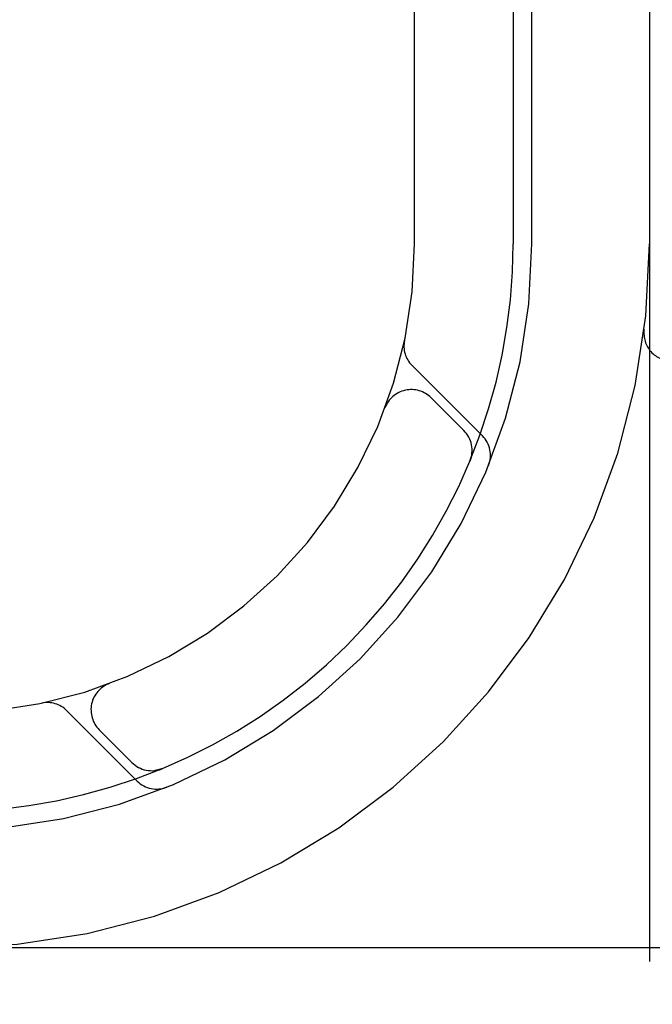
# Model space of a CAD drawing. Header units: inches. Extents: x 0 to 243, y 0 to 157.
# Tile 22 of 115: x 116.756 to 117.093, y 57.505 to 58.029. Entities that reach past the tile are written whole.
import ezdxf

# ---------------------------------------------------------------- set-up
doc = ezdxf.new("R2010")
doc.units = ezdxf.units.IN
doc.header["$LTSCALE"] = 13.3571428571
doc.header["$MEASUREMENT"] = 0
doc.linetypes.add('HIDDEN', pattern=[0.2, 0.1, -0.1])
doc.layers.add('DEFAULT_2', color=8, linetype='HIDDEN')

msp = doc.modelspace()

# ---------------------------------------------------------------- linework, layer by layer
at = {"layer": 'DEFAULT_2', "color": 8, "linetype": 'HIDDEN'}
for p, q in [((117.0916157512, 61.53484990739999), (117.0916157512, 56.53484990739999)), ((116.9666157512, 57.90984990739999), (116.9666157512, 60.15984990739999)), ((117.0291157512, 57.90984990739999), (117.0291157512, 58.5198499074)), ((117.0191157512, 58.05404863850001), (117.0191157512, 57.90984990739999)), ((117.0888228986, 57.8641679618), (117.0888198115, 57.8641428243)), ((117.0027865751, 57.8075268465), (116.9651921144, 57.8451213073)), ((116.9928288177, 57.8104135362), (116.9754813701, 57.8277609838)), ((116.9508223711, 57.8224012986), (116.9509670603, 57.8227736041)), ((116.95105379, 57.8230167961), (116.950950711, 57.8227369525)), ((116.9961640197, 57.7942731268), (116.9967285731, 57.7956433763)), ((116.8037216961, 57.6755122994), (116.803432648, 57.6754059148)), ((116.8036905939, 57.67549800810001), (116.8040643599, 57.6756432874)), ((116.7813443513, 57.6612735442), (116.818938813, 57.6236790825)), ((116.7987046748, 57.65098428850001), (116.8160521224, 57.6336368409)), ((116.8308454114, 57.6297465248), (116.8321897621, 57.6303004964)), ((116.8321827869, 57.63029773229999), (116.8321321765, 57.6302777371)), ((116.8321918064, 57.63030132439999), (116.8321951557, 57.630302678)), ((117.4641157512, 57.53484990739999), (114.969133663, 57.53484990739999))]:
    msp.add_line(p, q, dxfattribs=at)
for points in [[(116.9961980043, 57.794359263), (116.9961720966, 57.7942933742), (116.9961680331, 57.7942831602)], [(116.9971183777, 57.798045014), (116.9971034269, 57.7979229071), (116.9970529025, 57.7975595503), (116.9969947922, 57.797204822), (116.9969298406, 57.7968597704), (116.9968588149, 57.7965251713), (116.9967825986, 57.7962020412), (116.9967020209, 57.7958909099), (116.9966183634, 57.7955937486), (116.996532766, 57.7953115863), (116.9964470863, 57.7950474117), (116.9963600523, 57.7947947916), (116.9962830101, 57.794582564), (116.9962311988, 57.794445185), (116.9961980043, 57.794359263)], [(116.8321321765, 57.6302777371), (116.832026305, 57.6302366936), (116.8318753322, 57.6301797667), (116.8316891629, 57.63011210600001), (116.8314999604, 57.63004617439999), (116.8312998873, 57.62997951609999), (116.83109169, 57.6299134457), (116.8308758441, 57.6298484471), (116.8306534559, 57.6297851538), (116.830425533, 57.6297241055), (116.8301935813, 57.6296658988), (116.829957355, 57.6296106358), (116.8297172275, 57.6295585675), (116.8294728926, 57.6295097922), (116.8292242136, 57.6294644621), (116.8289710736, 57.6294227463), (116.8287133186, 57.6293848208), (116.8284509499, 57.6293508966), (116.8283464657, 57.6293386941)]]:
    msp.add_lwpolyline(points, dxfattribs=at)
for centre, radius, start, end in [((116.7166157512, 57.90984990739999), 0.375, 270, 360), ((116.7166157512, 57.90984990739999), 0.3125, 270, 360), ((116.7166157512, 57.90984990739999), 0.3025, 269.999999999, 360), ((116.7166157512, 57.90984990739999), 0.25, 270, 360), ((117.1037123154, 57.8623499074), 0.015, 173.0042989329, 270), ((116.9754451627, 57.85537435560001), 0.0145, 168.1144898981, 225), ((116.9648747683, 57.8171543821), 0.015, 45, 159.5252576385), ((116.9822222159, 57.7998069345), 0.015, 337.4953651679, 45), ((116.9925335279, 57.7972737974), 0.0144999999, 337.8042445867, 45.00000532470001), ((116.8093112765, 57.6615908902), 0.015, 110.4747423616, 225), ((116.7710913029, 57.6510204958), 0.0145, 45, 101.8855101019), ((116.8266587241, 57.6442434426), 0.015, 225, 292.504634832), ((116.8291918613, 57.6339321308), 0.0145, 225, 292.1957545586)]:
    msp.add_arc(centre, radius, start, end, dxfattribs=at)

doc.saveas('drawing.dxf')
